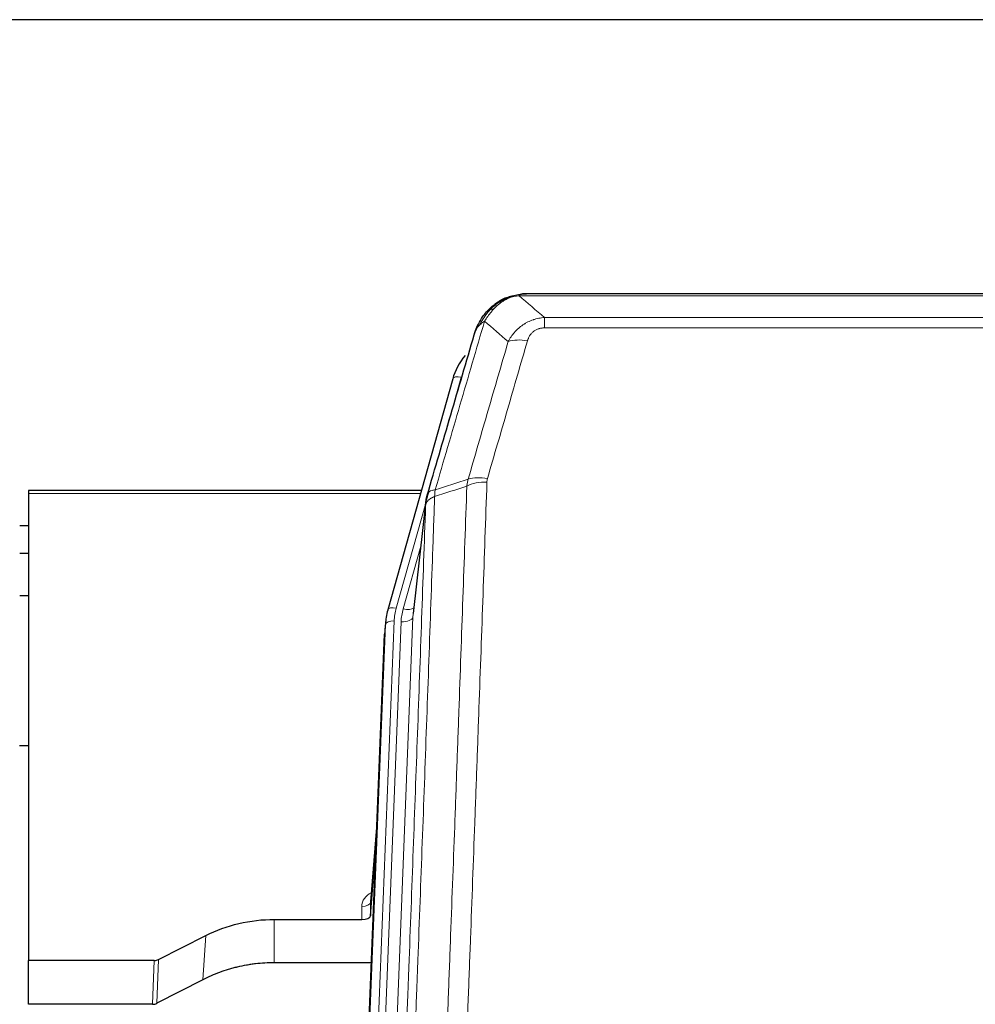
# Model space of a CAD drawing. Header units: inches. Extents: x 0 to 23760, y -13 to 16800.
# Tile 65 of 209: x 5485 to 5811, y 8095 to 8431. Entities that reach past the tile are written whole.
import ezdxf

# ---------------------------------------------------------------- set-up
doc = ezdxf.new("R2010")
doc.units = ezdxf.units.IN
doc.layers.add('254', color=7, linetype='Continuous', true_color=0xffffff)

msp = doc.modelspace()

# ---------------------------------------------------------------- linework, layer by layer
at = {"layer": '254', "color": 2, "linetype": 'Continuous', "lineweight": 25}
for p, q in [((6582.8, 8431.154), (4983.308, 8431.154)), ((5650.805, 8336.051), (5650.705, 8336.023)), ((5875.868, 8337.528), (5657.747, 8337.528)), ((5632.754, 8308.436), (5610.58, 8229.55)), ((5622.027, 8270.265), (5487.808, 8270.265)), ((5487.808, 8270.265), (5487.808, 8269.235)), ((5487.808, 8269.235), (5487.808, 8109.755)), ((5623.616, 8266.749), (5619.201, 8228.23)), ((5487.83, 8258.192), (5484.817, 8258.192)), ((5487.83, 8248.774), (5484.817, 8248.774)), ((5487.823, 8234.275), (5484.812, 8234.275)), ((5610.58, 8229.55), (5610.561, 8229.453)), ((5609.899, 8226.087), (5609.525, 8222.829)), ((5596.286, 7888.042), (5609.403, 8221.244)), ((5487.802, 8183.031), (5484.786, 8183.031)), ((5606.912, 8157.972), (5604.705, 8129.773)), ((5604.709, 8125.017), (5606.532, 8148.298)), ((5604.698, 8129.593), (5604.709, 8125.017)), ((5571.808, 8123.766), (5601.71, 8123.766)), ((5532.264, 8110.106), (5548.428, 8118.28)), ((5487.808, 8094.764), (5487.808, 8109.755)), ((5530.765, 8109.755), (5487.808, 8109.755)), ((5604.982, 8108.956), (5571.808, 8108.956)), ((5547.372, 8103.149), (5531.694, 8095.121)), ((5530.195, 8094.764), (5487.808, 8094.764))]:
    msp.add_line(p, q, dxfattribs=at)
at = {"layer": '254', "color": 110, "linetype": 'Continuous', "lineweight": 13}
for p, q in [((5650.705, 8336.023), (5650.637, 8335.866)), ((5878.21, 8336.865), (5655.405, 8336.865)), ((5664.136, 8329.397), (5664.136, 8325.864)), ((5664.136, 8329.397), (5869.479, 8329.397)), ((5869.479, 8325.864), (5664.136, 8325.864)), ((5635.642, 8309.009), (5630.917, 8292.198)), ((5621.74, 8269.235), (5487.808, 8269.235)), ((5623.541, 8265.957), (5613.468, 8230.123)), ((5623.487, 8265.237), (5619.11, 8227.056)), ((5621.841, 8251.268), (5615.816, 8229.831)), ((5612.771, 8225.722), (5599.66, 7892.7)), ((5602.052, 7893.536), (5615.118, 8225.43)), ((5619.11, 8227.056), (5606.044, 7895.162)), ((5596.666, 7891.48), (5609.777, 8224.502)), ((5609.777, 8224.502), (5609.403, 8221.244)), ((5606.905, 8157.781), (5604.698, 8129.593)), ((5601.71, 8123.766), (5601.7, 8128.182)), ((5571.808, 8123.766), (5571.808, 8108.956)), ((5548.428, 8118.28), (5547.372, 8103.149)), ((5530.195, 8094.764), (5530.765, 8109.755)), ((5532.264, 8110.106), (5531.694, 8095.121))]:
    msp.add_line(p, q, dxfattribs=at)
for centre, major_axis, ratio, start_param, end_param in [((5658.289, 8315.642), (-9.598, 2.808), 0.562843, 4.8755761, 5.6185342), ((5635.642, 8307.624), (-2.888, 0.812), 0.4480327, 4.837666, 6.2831701), ((5644.441, 8267.587), (9.994, -0.345), 0.559112, 1.5901207, 2.34753), ((5644.628, 8268.759), (9.604, -2.788), 0.5442898, 1.7274916, 2.473129), ((5613.468, 8228.738), (-2.888, 0.812), 0.4480327, 4.837666, 6.2831701), ((5636.789, 8224.972), (24.033, -0.038), 0.8858289, 2.8989744, 3.1081259), ((5639.136, 8224.679), (24.033, -0.038), 0.8858289, 2.8989744, 3.1081259), ((5615.816, 8231.678), (-3.851, 1.082), 0.4480327, 1.6960734, 2.8915811), ((5612.771, 8224.337), (-2.998, 0.118), 0.4614673, 4.7305545, 6.248991), ((5615.118, 8227.277), (-3.997, 0.157), 0.4614673, 1.5889619, 3.1073983), ((5607.703, 8128.182), (6.003, -0.046), 0.8757409, 2.0547277, 3.1504318), ((5601.7, 8129.637), (3, 0.007), 0.4848086, 4.7112485, 6.2484184)]:
    msp.add_ellipse(centre, major_axis=major_axis, ratio=ratio, start_param=start_param, end_param=end_param, dxfattribs=at)
at = {"layer": '254', "color": 2, "linetype": 'Continuous', "lineweight": 25}
for centre, major_axis, ratio, start_param, end_param in [((5658.949, 8302.423), (27.014, -0.465), 0.8900028, 2.5369186, 2.912319), ((5636.789, 8223.587), (27.027, -0.37), 0.8864308, 2.9096812, 3.1188327), ((5601.711, 8125.06), (-3, 0), 0.4313147, 1.5706417, 3.1078116), ((5530.762, 8112.383), (3, -0.011), 0.8761328, 4.7166989, 5.239903), ((5530.193, 8097.427), (3, -0.007), 0.8874311, 4.7150805, 5.2382846)]:
    msp.add_ellipse(centre, major_axis=major_axis, ratio=ratio, start_param=start_param, end_param=end_param, dxfattribs=at)
for points, knots in [([(5645.593, 8332.14), (5645.779, 8332.335), (5645.968, 8332.525), (5646.74, 8333.268), (5647.35, 8333.785), (5648.62, 8334.723), (5649.279, 8335.144), (5650.181, 8335.637), (5650.408, 8335.754), (5650.637, 8335.866)], [0, 0, 0, 0, 0.125, 0.125, 0.5, 0.5, 0.875, 0.875, 1, 1, 1, 1]), ([(5650.637, 8335.866), (5651.094, 8336.089), (5651.558, 8336.289), (5653.429, 8336.99), (5654.865, 8337.296), (5656.276, 8337.385)], [0, 0, 0, 0, 0.25, 0.25, 1, 1, 1, 1]), ([(5650.805, 8336.051), (5651.383, 8336.302), (5651.971, 8336.521), (5652.652, 8336.735), (5652.739, 8336.762), (5652.827, 8336.788)], [0, 0, 0, 0, 0.8717446, 0.8717446, 1, 1, 1, 1]), ([(5657.947, 8337.525), (5657.933, 8337.526), (5657.905, 8337.526), (5657.863, 8337.527), (5657.822, 8337.527), (5657.783, 8337.528), (5657.745, 8337.528), (5657.707, 8337.528), (5657.671, 8337.527), (5657.636, 8337.527), (5657.601, 8337.526), (5657.568, 8337.526), (5657.536, 8337.525), (5657.505, 8337.524), (5657.475, 8337.523), (5657.446, 8337.522), (5657.418, 8337.521), (5657.391, 8337.52), (5657.366, 8337.519), (5657.341, 8337.518), (5657.317, 8337.517), (5657.295, 8337.516), (5657.273, 8337.514), (5657.253, 8337.513), (5657.233, 8337.512), (5657.215, 8337.511), (5657.197, 8337.51), (5657.181, 8337.509), (5657.166, 8337.508), (5657.152, 8337.507), (5657.139, 8337.506), (5657.126, 8337.505), (5657.115, 8337.504), (5657.105, 8337.503), (5657.097, 8337.503), (5657.089, 8337.502), (5657.082, 8337.502), (5657.076, 8337.501), (5657.071, 8337.501), (5657.059, 8337.5), (5657.038, 8337.498), (5657.009, 8337.496), (5656.981, 8337.493), (5656.952, 8337.49), (5656.924, 8337.487), (5656.897, 8337.485), (5656.869, 8337.482), (5656.842, 8337.479), (5656.816, 8337.475), (5656.79, 8337.472), (5656.764, 8337.469), (5656.738, 8337.466), (5656.713, 8337.462), (5656.688, 8337.459), (5656.663, 8337.456), (5656.639, 8337.452), (5656.615, 8337.448), (5656.591, 8337.445), (5656.568, 8337.441), (5656.545, 8337.437), (5656.522, 8337.434), (5656.5, 8337.43), (5656.478, 8337.426), (5656.456, 8337.422), (5656.435, 8337.418), (5656.414, 8337.414), (5656.393, 8337.41), (5656.372, 8337.406), (5656.352, 8337.402), (5656.333, 8337.398), (5656.313, 8337.394), (5656.294, 8337.389), (5656.282, 8337.387), (5656.276, 8337.385)], [0, 0, 0, 0, 0.0247661, 0.0489206, 0.0724636, 0.0953949, 0.1177147, 0.1394229, 0.1605195, 0.1810045, 0.2008779, 0.2201398, 0.23879, 0.2568287, 0.2742558, 0.2910713, 0.3072753, 0.3228676, 0.3378484, 0.3522176, 0.3659752, 0.3791212, 0.3916556, 0.4035785, 0.4148897, 0.4255894, 0.4356775, 0.445154, 0.454019, 0.4622723, 0.4699141, 0.4769443, 0.4833629, 0.48917, 0.4943654, 0.4989493, 0.5029216, 0.5062824, 0.5090316, 0.5111692, 0.5284651, 0.5456049, 0.5625886, 0.5794163, 0.5960881, 0.612604, 0.6289642, 0.6451687, 0.6612176, 0.6771111, 0.6928491, 0.7084319, 0.7238594, 0.7391318, 0.7542492, 0.7692118, 0.7840195, 0.7986726, 0.8131712, 0.8275153, 0.8417051, 0.8557408, 0.8696224, 0.8833501, 0.8969241, 0.9103445, 0.9236114, 0.936725, 0.9496856, 0.9624932, 0.975148, 0.9876502, 1, 1, 1, 1]), ([(5644.608, 8331.655), (5644.825, 8331.89), (5645.049, 8332.119), (5645.922, 8332.969), (5646.613, 8333.55), (5647.34, 8334.076)], [0, 0, 0, 0, 0.2626999, 0.2626999, 1, 1, 1, 1]), ([(5640.725, 8325.231), (5641.337, 8326.971), (5642.233, 8328.66), (5643.763, 8330.695), (5644.173, 8331.186), (5644.608, 8331.655)], [0, 0, 0, 0, 0.75, 0.75, 1, 1, 1, 1]), ([(5644.228, 8331.185), (5644.285, 8331.288), (5644.354, 8331.391), (5644.49, 8331.546), (5644.546, 8331.602), (5644.608, 8331.655)], [0, 0, 0, 0, 0.6295096, 0.6295096, 1, 1, 1, 1]), ([(5640.086, 8323.457), (5640.092, 8323.479), (5640.103, 8323.523), (5640.122, 8323.589), (5640.14, 8323.654), (5640.158, 8323.72), (5640.177, 8323.785), (5640.196, 8323.85), (5640.215, 8323.914), (5640.234, 8323.978), (5640.253, 8324.042), (5640.272, 8324.106), (5640.292, 8324.169), (5640.312, 8324.232), (5640.332, 8324.295), (5640.352, 8324.357), (5640.372, 8324.419), (5640.392, 8324.481), (5640.413, 8324.543), (5640.434, 8324.604), (5640.454, 8324.665), (5640.475, 8324.726), (5640.496, 8324.786), (5640.518, 8324.847), (5640.539, 8324.906), (5640.56, 8324.966), (5640.582, 8325.025), (5640.604, 8325.084), (5640.626, 8325.143), (5640.648, 8325.202), (5640.67, 8325.26), (5640.692, 8325.318), (5640.714, 8325.375), (5640.737, 8325.433), (5640.759, 8325.49), (5640.782, 8325.546), (5640.805, 8325.603), (5640.827, 8325.659), (5640.85, 8325.715), (5640.873, 8325.77), (5640.897, 8325.826), (5640.92, 8325.881), (5640.943, 8325.935), (5640.966, 8325.99), (5640.99, 8326.044), (5641.013, 8326.098), (5641.037, 8326.152), (5641.061, 8326.205), (5641.085, 8326.258), (5641.108, 8326.311), (5641.132, 8326.363), (5641.156, 8326.415), (5641.18, 8326.467), (5641.205, 8326.519), (5641.229, 8326.57), (5641.253, 8326.622), (5641.277, 8326.672), (5641.302, 8326.723), (5641.326, 8326.773), (5641.351, 8326.823), (5641.375, 8326.873), (5641.4, 8326.922), (5641.424, 8326.971), (5641.449, 8327.02), (5641.474, 8327.069), (5641.498, 8327.117), (5641.517, 8327.153), (5641.527, 8327.173), (5641.529, 8327.177)], [0, 0, 0, 0, 0.0171812, 0.0343046, 0.0513704, 0.0683783, 0.0853286, 0.1022212, 0.119056, 0.1358331, 0.1525524, 0.1692141, 0.185818, 0.2023642, 0.2188526, 0.2352834, 0.2516564, 0.2679717, 0.2842292, 0.3004291, 0.3165712, 0.3326555, 0.3486822, 0.3646511, 0.3805623, 0.3964158, 0.4122116, 0.4279496, 0.4436299, 0.4592525, 0.4748173, 0.4903244, 0.5057738, 0.5211655, 0.5364994, 0.5517757, 0.5669942, 0.5821549, 0.597258, 0.6123033, 0.6272909, 0.6422208, 0.6570929, 0.6719073, 0.686664, 0.701363, 0.7160042, 0.7305878, 0.7451136, 0.7595816, 0.773992, 0.7883446, 0.8026395, 0.8168767, 0.8310561, 0.8451778, 0.8592418, 0.8732481, 0.8871967, 0.9010875, 0.9149206, 0.928696, 0.9424136, 0.9560736, 0.9696758, 0.9832203, 0.996707, 1, 1, 1, 1]), ([(5624.043, 8268.687), (5626.729, 8277.899), (5629.409, 8287.068), (5633.419, 8300.761), (5634.755, 8305.315), (5637.423, 8314.402), (5638.755, 8318.935), (5640.086, 8323.457)], [0, 0, 0, 0, 0.5, 0.5, 0.75, 0.75, 1, 1, 1, 1]), ([(5640.086, 8323.457), (5640.17, 8323.918), (5640.312, 8324.368), (5640.575, 8324.947), (5640.647, 8325.09), (5640.725, 8325.231)], [0, 0, 0, 0, 0.75, 0.75, 1, 1, 1, 1]), ([(5623.487, 8265.237), (5623.487, 8265.248), (5623.489, 8265.287), (5623.492, 8265.373), (5623.499, 8265.513), (5623.511, 8265.706), (5623.529, 8265.952), (5623.558, 8266.251), (5623.6, 8266.602), (5623.644, 8266.903), (5623.682, 8267.134), (5623.708, 8267.277), (5623.734, 8267.416), (5623.761, 8267.551), (5623.788, 8267.682), (5623.816, 8267.809), (5623.844, 8267.933), (5623.872, 8268.052), (5623.901, 8268.167), (5623.929, 8268.279), (5623.958, 8268.387), (5623.986, 8268.49), (5624.015, 8268.59), (5624.034, 8268.655), (5624.043, 8268.687)], [0, 0, 0, 0, 0.0092499, 0.0337179, 0.073404, 0.128308, 0.1984299, 0.2837694, 0.3843264, 0.5001005, 0.5424888, 0.5838484, 0.6241794, 0.6634821, 0.7017567, 0.7390032, 0.7752221, 0.8104134, 0.8445775, 0.8777146, 0.909825, 0.9409091, 0.9709673, 1, 1, 1, 1]), ([(5548.428, 8118.28), (5551.962, 8120.067), (5555.763, 8121.446), (5563.646, 8123.296), (5567.727, 8123.766), (5571.808, 8123.766)], [0, 0, 0, 0, 0.5, 0.5, 1, 1, 1, 1]), ([(5571.808, 8108.956), (5570.738, 8108.956), (5568.603, 8108.894), (5566.477, 8108.708), (5565.151, 8108.553), (5564.886, 8108.52), (5564.358, 8108.45), (5563.566, 8108.34), (5562.778, 8108.212), (5561.208, 8107.935), (5560.168, 8107.72), (5559.006, 8107.443), (5558.877, 8107.412), (5558.619, 8107.348), (5558.233, 8107.252), (5557.337, 8107.017), (5556.577, 8106.8), (5555.067, 8106.344), (5553.08, 8105.68), (5551.146, 8104.903), (5549.239, 8104.069), (5548.298, 8103.623), (5547.372, 8103.149)], [0, 0, 0, 0, 0.125, 0.25, 0.25, 0.28125, 0.28125, 0.3125, 0.375, 0.375, 0.5, 0.5, 0.515625, 0.515625, 0.53125, 0.5625, 0.625, 0.625, 0.75, 0.875, 0.875, 1, 1, 1, 1])]:
    msp.add_open_spline(points, degree=3, knots=knots, dxfattribs=at)
for points, degree in [([(5650.707, 8336.025), (5648.84, 8335.19), (5647.194, 8333.969)], 2), ([(5656.212, 8337.448), (5656.794, 8337.503), (5657.373, 8337.529), (5657.947, 8337.525)], 3), ([(5624.36, 8269.498), (5623.61, 8266.668)], 1)]:
    msp.add_open_spline(points, degree=degree, dxfattribs=at)
at = {"layer": '254', "color": 110, "linetype": 'Continuous', "lineweight": 13}
for points, knots in [([(5650.637, 8335.866), (5650.635, 8335.836), (5650.637, 8335.804), (5650.65, 8335.718), (5650.666, 8335.663), (5650.714, 8335.559), (5650.747, 8335.51), (5650.787, 8335.472)], [0, 0, 0, 0, 0.25, 0.25, 0.625, 0.625, 1, 1, 1, 1]), ([(5650.787, 8335.472), (5651.147, 8335.666), (5651.515, 8335.843), (5653.008, 8336.469), (5654.185, 8336.763), (5655.405, 8336.865)], [0, 0, 0, 0, 0.25, 0.25, 1, 1, 1, 1]), ([(5656.276, 8337.385), (5656.268, 8337.383), (5656.252, 8337.38), (5656.228, 8337.374), (5656.205, 8337.368), (5656.182, 8337.363), (5656.159, 8337.357), (5656.137, 8337.351), (5656.115, 8337.345), (5656.093, 8337.339), (5656.072, 8337.332), (5656.051, 8337.326), (5656.03, 8337.32), (5656.01, 8337.313), (5655.99, 8337.307), (5655.97, 8337.3), (5655.951, 8337.293), (5655.932, 8337.287), (5655.913, 8337.28), (5655.895, 8337.273), (5655.877, 8337.266), (5655.859, 8337.259), (5655.842, 8337.252), (5655.825, 8337.244), (5655.808, 8337.237), (5655.792, 8337.23), (5655.776, 8337.222), (5655.76, 8337.215), (5655.745, 8337.207), (5655.73, 8337.199), (5655.715, 8337.192), (5655.701, 8337.184), (5655.687, 8337.176), (5655.673, 8337.168), (5655.66, 8337.16), (5655.647, 8337.152), (5655.634, 8337.144), (5655.622, 8337.136), (5655.61, 8337.128), (5655.598, 8337.119), (5655.587, 8337.111), (5655.576, 8337.102), (5655.565, 8337.094), (5655.555, 8337.085), (5655.544, 8337.077), (5655.535, 8337.068), (5655.525, 8337.06), (5655.516, 8337.051), (5655.508, 8337.042), (5655.499, 8337.033), (5655.491, 8337.024), (5655.483, 8337.015), (5655.476, 8337.006), (5655.469, 8336.997), (5655.462, 8336.988), (5655.456, 8336.979), (5655.45, 8336.969), (5655.444, 8336.96), (5655.439, 8336.951), (5655.434, 8336.941), (5655.429, 8336.932), (5655.424, 8336.923), (5655.42, 8336.913), (5655.417, 8336.904), (5655.413, 8336.894), (5655.41, 8336.884), (5655.407, 8336.875), (5655.406, 8336.868), (5655.405, 8336.865)], [0, 0, 0, 0, 0.0185022, 0.0368847, 0.0551481, 0.073293, 0.0913199, 0.1092294, 0.1270222, 0.1446988, 0.1622598, 0.1797059, 0.1970378, 0.2142561, 0.2313614, 0.2483544, 0.265236, 0.2820066, 0.2986672, 0.3152184, 0.331661, 0.3479958, 0.3642235, 0.380345, 0.3963611, 0.4122725, 0.4280803, 0.4437851, 0.459388, 0.4748898, 0.4902915, 0.5055939, 0.5207981, 0.535905, 0.5509156, 0.565831, 0.5806521, 0.5953801, 0.6100159, 0.6245607, 0.6390157, 0.6533819, 0.6676604, 0.6818526, 0.6959596, 0.7099825, 0.7239227, 0.7377815, 0.75156, 0.7652597, 0.7788818, 0.7924277, 0.8058989, 0.8192966, 0.8326224, 0.8458776, 0.8590638, 0.8721825, 0.8852351, 0.8982233, 0.9111485, 0.9240124, 0.9368166, 0.9495628, 0.9622525, 0.9748874, 0.9874694, 1, 1, 1, 1]), ([(5646.818, 8332.353), (5646.967, 8332.511), (5647.119, 8332.666), (5647.733, 8333.275), (5648.212, 8333.703), (5649.206, 8334.49), (5649.721, 8334.848), (5650.428, 8335.273), (5650.607, 8335.375), (5650.787, 8335.472)], [0, 0, 0, 0, 0.125, 0.125, 0.5, 0.5, 0.875, 0.875, 1, 1, 1, 1]), ([(5641.935, 8326.815), (5642.634, 8328.268), (5643.505, 8329.662), (5644.865, 8331.345), (5645.222, 8331.751), (5645.593, 8332.14)], [0, 0, 0, 0, 0.75, 0.75, 1, 1, 1, 1]), ([(5643.642, 8328.146), (5644.335, 8329.261), (5645.102, 8330.359), (5646.228, 8331.709), (5646.519, 8332.036), (5646.818, 8332.353)], [0, 0, 0, 0, 0.75, 0.75, 1, 1, 1, 1]), ([(5644.608, 8331.655), (5644.638, 8331.682), (5644.671, 8331.708), (5644.805, 8331.81), (5644.918, 8331.88), (5645.168, 8332.002), (5645.304, 8332.054), (5645.495, 8332.113), (5645.544, 8332.127), (5645.593, 8332.14)], [0, 0, 0, 0, 0.125, 0.125, 0.5, 0.5, 0.875, 0.875, 1, 1, 1, 1]), ([(5645.593, 8332.14), (5645.692, 8332.167), (5645.793, 8332.19), (5646.05, 8332.24), (5646.208, 8332.264), (5646.518, 8332.308), (5646.672, 8332.329), (5646.818, 8332.353)], [0, 0, 0, 0, 0.25, 0.25, 0.625, 0.625, 1, 1, 1, 1]), ([(5651.709, 8321.184), (5652.007, 8321.751), (5652.333, 8322.298), (5653.046, 8323.35), (5653.433, 8323.854), (5654.061, 8324.577), (5654.333, 8324.871), (5654.618, 8325.155), (5654.733, 8325.268), (5654.791, 8325.324), (5654.967, 8325.491), (5655.086, 8325.6), (5655.688, 8326.136), (5656.197, 8326.533), (5656.869, 8326.987), (5657.006, 8327.076), (5657.213, 8327.206), (5657.282, 8327.249), (5657.422, 8327.333), (5657.492, 8327.375), (5657.844, 8327.58), (5658.131, 8327.734), (5659.007, 8328.167), (5659.612, 8328.417), (5660.316, 8328.654), (5660.394, 8328.68), (5660.552, 8328.73), (5660.631, 8328.755), (5660.869, 8328.826), (5661.028, 8328.871), (5661.508, 8328.998), (5661.831, 8329.072), (5662.806, 8329.264), (5663.466, 8329.35), (5664.136, 8329.397)], [0, 0, 0, 0, 0.125, 0.125, 0.25, 0.25, 0.3125, 0.328125, 0.328125, 0.34375, 0.34375, 0.375, 0.375, 0.5, 0.5, 0.53125, 0.53125, 0.546875, 0.546875, 0.5625, 0.5625, 0.625, 0.625, 0.75, 0.75, 0.765625, 0.765625, 0.78125, 0.78125, 0.8125, 0.8125, 0.875, 0.875, 1, 1, 1, 1]), ([(5643.642, 8328.146), (5642.244, 8323.391), (5640.845, 8318.625), (5638.043, 8309.069), (5636.64, 8304.28), (5632.426, 8289.877), (5629.611, 8280.229), (5626.788, 8270.536)], [0, 0, 0, 0, 0.25, 0.25, 0.5, 0.5, 1, 1, 1, 1]), ([(5640.725, 8325.231), (5640.764, 8325.302), (5640.804, 8325.372), (5640.972, 8325.649), (5641.111, 8325.853), (5641.414, 8326.25), (5641.579, 8326.443), (5641.814, 8326.693), (5641.874, 8326.754), (5641.935, 8326.815)], [0, 0, 0, 0, 0.125, 0.125, 0.5, 0.5, 0.875, 0.875, 1, 1, 1, 1]), ([(5641.935, 8326.815), (5642.058, 8326.938), (5642.186, 8327.057), (5642.518, 8327.349), (5642.729, 8327.518), (5643.171, 8327.842), (5643.402, 8327.997), (5643.642, 8328.146)], [0, 0, 0, 0, 0.25, 0.25, 0.625, 0.625, 1, 1, 1, 1]), ([(5658.289, 8321.428), (5658.31, 8321.5), (5658.332, 8321.572), (5658.379, 8321.716), (5658.403, 8321.787), (5658.478, 8322.001), (5658.533, 8322.141), (5658.65, 8322.419), (5658.714, 8322.557), (5658.851, 8322.828), (5658.924, 8322.963), (5659.081, 8323.227), (5659.165, 8323.357), (5659.3, 8323.549), (5659.347, 8323.613), (5659.443, 8323.739), (5659.493, 8323.801), (5659.647, 8323.985), (5659.755, 8324.104), (5659.983, 8324.333), (5660.103, 8324.444), (5660.292, 8324.602), (5660.389, 8324.68), (5660.49, 8324.755), (5660.559, 8324.805), (5660.593, 8324.829), (5660.768, 8324.949), (5660.912, 8325.039), (5661.359, 8325.287), (5661.676, 8325.426), (5662.096, 8325.566), (5662.181, 8325.592), (5662.354, 8325.641), (5662.441, 8325.664), (5662.703, 8325.725), (5662.879, 8325.759), (5663.233, 8325.812), (5663.412, 8325.832), (5663.772, 8325.857), (5663.954, 8325.864), (5664.136, 8325.864)], [0, 0, 0, 0, 0.03125, 0.03125, 0.0625, 0.0625, 0.125, 0.125, 0.1875, 0.1875, 0.25, 0.25, 0.3125, 0.3125, 0.34375, 0.34375, 0.375, 0.375, 0.4375, 0.4375, 0.5, 0.5, 0.53125, 0.546875, 0.546875, 0.5625, 0.5625, 0.625, 0.625, 0.75, 0.75, 0.78125, 0.78125, 0.8125, 0.8125, 0.875, 0.875, 0.9375, 0.9375, 1, 1, 1, 1]), ([(5638.032, 8274.187), (5640.32, 8282.08), (5642.604, 8289.943), (5646.023, 8301.692), (5647.162, 8305.601), (5649.437, 8313.404), (5650.574, 8317.298), (5651.709, 8321.184)], [0, 0, 0, 0, 0.5, 0.5, 0.75, 0.75, 1, 1, 1, 1]), ([(5658.289, 8321.428), (5657.155, 8317.536), (5656.02, 8313.636), (5653.748, 8305.821), (5652.61, 8301.906), (5649.195, 8290.138), (5646.914, 8282.263), (5644.628, 8274.357)], [0, 0, 0, 0, 0.25, 0.25, 0.5, 0.5, 1, 1, 1, 1]), ([(5644.441, 8273.18), (5644.003, 8260.467), (5643.113, 8234.889), (5642.192, 8209.009), (5641.49, 8189.486), (5641.254, 8182.959), (5640.778, 8169.869), (5640.538, 8163.304), (5639.813, 8143.555), (5639.322, 8130.318), (5638.698, 8113.683), (5638.573, 8110.352), (5638.322, 8103.681), (5637.943, 8093.663), (5637.561, 8083.608), (5636.79, 8063.45), (5635.748, 8036.442), (5634.14, 7995.538), (5633.04, 7968.008), (5632.482, 7954.177)], [0, 0, 0, 0, 0.125, 0.25, 0.25, 0.3125, 0.3125, 0.375, 0.375, 0.5, 0.5, 0.53125, 0.53125, 0.5625, 0.625, 0.625, 0.75, 0.875, 1, 1, 1, 1]), ([(5644.441, 8273.18), (5644.448, 8273.379), (5644.466, 8273.576), (5644.529, 8273.969), (5644.572, 8274.164), (5644.628, 8274.357)], [0, 0, 0, 0, 0.5, 0.5, 1, 1, 1, 1]), ([(5626.788, 8270.536), (5626.38, 8270.502), (5626.007, 8270.432), (5625.348, 8270.228), (5625.063, 8270.094), (5624.592, 8269.772), (5624.406, 8269.584), (5624.142, 8269.165), (5624.065, 8268.934), (5624.043, 8268.687)], [0, 0, 0, 0, 0.25, 0.25, 0.5, 0.5, 0.75, 0.75, 1, 1, 1, 1]), ([(5625.599, 7953.216), (5626.157, 7967.029), (5627.259, 7994.524), (5628.869, 8035.376), (5629.913, 8062.35), (5630.684, 8082.483), (5631.067, 8092.525), (5631.446, 8102.53), (5631.698, 8109.192), (5631.823, 8112.519), (5632.448, 8129.134), (5632.939, 8142.354), (5633.666, 8162.078), (5633.906, 8168.634), (5634.382, 8181.708), (5634.618, 8188.226), (5635.321, 8207.724), (5636.243, 8233.571), (5637.135, 8259.117), (5637.573, 8271.814)], [0, 0, 0, 0, 0.125, 0.25, 0.375, 0.375, 0.4375, 0.46875, 0.46875, 0.5, 0.5, 0.625, 0.625, 0.6875, 0.6875, 0.75, 0.75, 0.875, 1, 1, 1, 1]), ([(5626.576, 8268.245), (5626.597, 8268.647), (5626.613, 8269.033), (5626.671, 8269.792), (5626.713, 8270.164), (5626.788, 8270.536)], [0, 0, 0, 0, 0.5, 0.5, 1, 1, 1, 1]), ([(5611.292, 7942.569), (5611.862, 7956.568), (5612.986, 7984.436), (5614.08, 8012.04), (5614.89, 8032.644), (5615.291, 8042.921), (5615.755, 8054.868), (5615.953, 8059.978), (5616.084, 8063.384), (5616.15, 8065.085), (5616.478, 8073.587), (5616.868, 8083.763), (5617.318, 8095.589), (5617.51, 8100.647), (5617.638, 8104.017), (5617.702, 8105.701), (5618.274, 8120.844), (5619.275, 8147.613), (5620.73, 8187.306), (5622.136, 8226.54), (5623.042, 8252.389), (5623.487, 8265.237)], [0, 0, 0, 0, 0.125, 0.25, 0.25, 0.3125, 0.34375, 0.359375, 0.359375, 0.375, 0.375, 0.4375, 0.46875, 0.484375, 0.484375, 0.5, 0.5, 0.625, 0.75, 0.875, 1, 1, 1, 1]), ([(5626.576, 8268.245), (5626.521, 8266.633), (5626.465, 8265.02), (5626.353, 8261.791), (5626.184, 8256.944), (5625.789, 8245.608), (5625.445, 8235.849), (5624.752, 8216.273), (5623.812, 8190.017), (5622.353, 8150.172), (5621.349, 8123.301), (5620.775, 8108.1), (5620.711, 8106.409), (5620.583, 8103.027), (5620.39, 8097.949), (5619.939, 8086.079), (5619.548, 8075.864), (5619.219, 8067.33), (5619.153, 8065.622), (5619.021, 8062.204), (5618.823, 8057.074), (5618.358, 8045.082), (5617.955, 8034.765), (5617.143, 8014.083), (5616.046, 7986.375), (5614.919, 7958.402), (5614.347, 7944.349)], [0, 0, 0, 0, 0.015625, 0.015625, 0.03125, 0.0625, 0.125, 0.125, 0.25, 0.375, 0.5, 0.5, 0.515625, 0.515625, 0.53125, 0.5625, 0.625, 0.625, 0.640625, 0.640625, 0.65625, 0.6875, 0.75, 0.75, 0.875, 1, 1, 1, 1]), ([(5626.576, 8268.245), (5626.564, 8268.241), (5626.538, 8268.231), (5626.5, 8268.217), (5626.462, 8268.202), (5626.424, 8268.187), (5626.386, 8268.172), (5626.347, 8268.156), (5626.309, 8268.141), (5626.27, 8268.125), (5626.231, 8268.109), (5626.193, 8268.092), (5626.154, 8268.075), (5626.115, 8268.058), (5626.076, 8268.041), (5626.037, 8268.023), (5625.998, 8268.005), (5625.958, 8267.987), (5625.919, 8267.968), (5625.88, 8267.95), (5625.841, 8267.93), (5625.802, 8267.911), (5625.762, 8267.891), (5625.723, 8267.871), (5625.684, 8267.851), (5625.645, 8267.83), (5625.606, 8267.809), (5625.567, 8267.788), (5625.527, 8267.767), (5625.488, 8267.745), (5625.45, 8267.723), (5625.411, 8267.7), (5625.372, 8267.677), (5625.333, 8267.654), (5625.295, 8267.631), (5625.256, 8267.607), (5625.218, 8267.583), (5625.179, 8267.558), (5625.141, 8267.534), (5625.103, 8267.508), (5625.066, 8267.483), (5625.028, 8267.457), (5624.99, 8267.431), (5624.953, 8267.405), (5624.916, 8267.378), (5624.879, 8267.351), (5624.842, 8267.323), (5624.806, 8267.295), (5624.77, 8267.267), (5624.734, 8267.239), (5624.698, 8267.21), (5624.663, 8267.18), (5624.627, 8267.151), (5624.593, 8267.121), (5624.558, 8267.091), (5624.524, 8267.06), (5624.49, 8267.029), (5624.456, 8266.998), (5624.423, 8266.966), (5624.388, 8266.932), (5624.351, 8266.895), (5624.312, 8266.856), (5624.275, 8266.816), (5624.238, 8266.776), (5624.202, 8266.736), (5624.167, 8266.696), (5624.133, 8266.656), (5624.1, 8266.615), (5624.067, 8266.575), (5624.035, 8266.534), (5624.004, 8266.492), (5623.974, 8266.451), (5623.945, 8266.41), (5623.917, 8266.368), (5623.889, 8266.326), (5623.863, 8266.284), (5623.837, 8266.242), (5623.812, 8266.199), (5623.788, 8266.157), (5623.765, 8266.114), (5623.743, 8266.071), (5623.721, 8266.028), (5623.701, 8265.985), (5623.681, 8265.942), (5623.662, 8265.899), (5623.644, 8265.855), (5623.627, 8265.812), (5623.611, 8265.768), (5623.596, 8265.724), (5623.582, 8265.68), (5623.568, 8265.636), (5623.555, 8265.592), (5623.544, 8265.548), (5623.533, 8265.504), (5623.523, 8265.46), (5623.514, 8265.415), (5623.506, 8265.371), (5623.499, 8265.326), (5623.492, 8265.282), (5623.489, 8265.252), (5623.487, 8265.237)], [0, 0, 0, 0, 0.0069372, 0.0139334, 0.0209887, 0.028103, 0.0352764, 0.0425088, 0.0498003, 0.0571509, 0.0645605, 0.0720292, 0.0795569, 0.0871437, 0.0947896, 0.1024945, 0.1102584, 0.1180815, 0.1259636, 0.1339048, 0.141905, 0.1499643, 0.1580827, 0.1662601, 0.1744966, 0.1827922, 0.1911468, 0.1995605, 0.2080333, 0.2165651, 0.225156, 0.233806, 0.2425151, 0.2512832, 0.2601104, 0.2689967, 0.277942, 0.2869465, 0.29601, 0.3051325, 0.3143142, 0.3235549, 0.3328547, 0.3422136, 0.3516315, 0.3611085, 0.3706446, 0.3802398, 0.3898941, 0.3996074, 0.4093798, 0.4192113, 0.4291019, 0.4390515, 0.4490602, 0.459128, 0.4692549, 0.4794409, 0.4896859, 0.4999901, 0.5124905, 0.524991, 0.5374914, 0.5499918, 0.5624922, 0.5749926, 0.587493, 0.5999934, 0.6124937, 0.6249941, 0.6374944, 0.6499948, 0.6624951, 0.6749954, 0.6874957, 0.699996, 0.7124963, 0.7249966, 0.7374968, 0.7499971, 0.7624973, 0.7749976, 0.7874978, 0.799998, 0.8124982, 0.8249984, 0.8374986, 0.8499988, 0.8624989, 0.8749991, 0.8874992, 0.8999993, 0.9124995, 0.9249996, 0.9374997, 0.9499998, 0.9624998, 0.9749999, 0.9875, 1, 1, 1, 1])]:
    msp.add_open_spline(points, degree=3, knots=knots, dxfattribs=at)
for points in [[(5655.405, 8336.865), (5658.298, 8334.373), (5661.209, 8331.884), (5664.136, 8329.397)], [(5651.709, 8321.184), (5649.005, 8323.502), (5646.316, 8325.823), (5643.642, 8328.146)], [(5626.788, 8270.536), (5630.536, 8271.751), (5634.283, 8272.968), (5638.032, 8274.187)], [(5637.573, 8271.814), (5637.614, 8272.221), (5637.731, 8273.023), (5637.919, 8273.803), (5638.032, 8274.187)], [(5637.573, 8271.814), (5633.907, 8270.623), (5630.241, 8269.433), (5626.576, 8268.245)]]:
    msp.add_open_spline(points, degree=3, dxfattribs=at)

doc.saveas('drawing.dxf')
